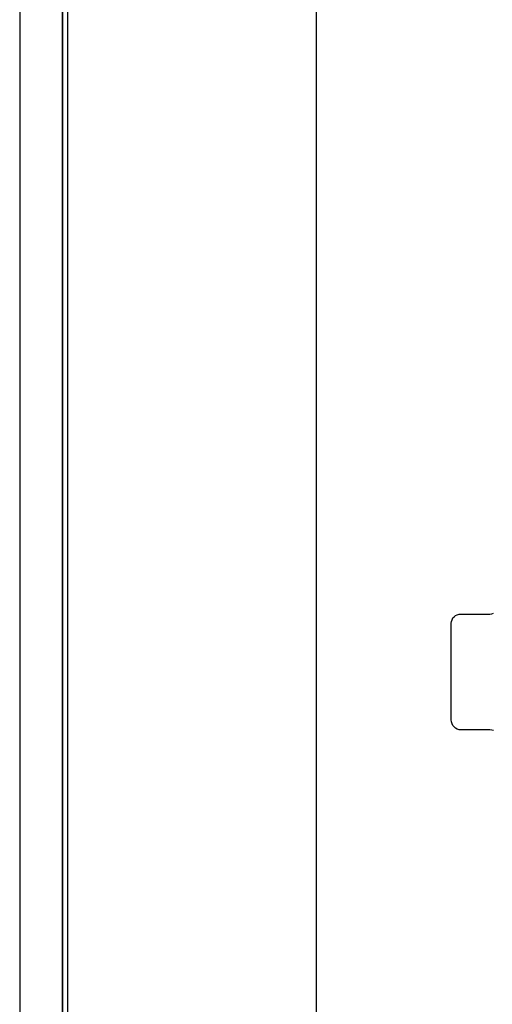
# Model space of a CAD drawing. Extents: x -543332 to -323966, y -9028 to 137422.
# Tile 122 of 250: x -445747 to -445256, y 25089 to 26109. Entities that reach past the tile are written whole.
import ezdxf

# ---------------------------------------------------------------- set-up
doc = ezdxf.new("R2010")
doc.units = 0
doc.header["$MEASUREMENT"] = 0
doc.layers.get('0').update_dxf_attribs({"color": 8})
for name, color, linetype in [('30', 7, 'Continuous'), ('5', 7, 'Continuous'), ('50', 7, 'Continuous')]:
    doc.layers.add(name, color=color, linetype=linetype)

# ---------------------------------------------------------------- blocks, each defined once
blk = doc.blocks.new('*U1106')
at = {"layer": '5', "color": 7}
for points in [[(452.691009, -801.191648), (452.691009, -20.805704)], [(452.691009, -20.805704), (452.691009, -801.191648)]]:
    blk.add_lwpolyline(points, dxfattribs=at)
at = {"layer": '5', "color": 59}
blk.add_lwpolyline([(452.691009, -12.740183), (452.691009, -801.190946), (452.691009, -12.740183)], close=True, dxfattribs=at)
at = {"layer": '50', "color": 7}
for points in [[(448.234617, -20.558787), (448.234617, -801.133213)], [(453.20531, -20.552831), (453.20531, -801.136518)], [(478.978688, -84.554755), (478.978688, -397.907699)]]:
    blk.add_lwpolyline(points, dxfattribs=at)
blk = doc.blocks.new('*U1119')
at = {"layer": '30', "color": 7}
blk.add_lwpolyline([(497.385743, -357.561716), (497.206734, -357.516691), (497.005349, -357.494179), (494.006947, -357.494179), (493.805562, -357.471666), (493.626552, -357.404128), (493.447543, -357.314078), (493.313287, -357.179003), (493.17903, -357.021415), (493.089525, -356.863828), (493.022397, -356.661215), (493.000021, -356.458602), (493.000021, -346.440524), (493.022397, -346.260423), (493.089525, -346.080323), (493.17903, -345.900223), (493.313287, -345.765148), (493.447543, -345.652585), (493.626552, -345.562535), (493.805562, -345.51751), (494.006947, -345.494997), (497.005349, -345.494997), (497.206734, -345.472485), (497.385743, -345.404947)], dxfattribs=at)
blk.add_lwpolyline([(497.385743, -357.561716), (497.206734, -357.516691), (497.005349, -357.494179), (494.006947, -357.494179), (493.805562, -357.471666), (493.626552, -357.404128), (493.447543, -357.314078), (493.313287, -357.179003), (493.17903, -357.021415), (493.089525, -356.863828), (493.022397, -356.661215), (493.000021, -356.458602), (493.000021, -346.440524), (493.022397, -346.260423), (493.089525, -346.080323), (493.17903, -345.900223), (493.313287, -345.765148), (493.447543, -345.652585), (493.626552, -345.562535), (493.805562, -345.51751), (494.006947, -345.494997), (497.005349, -345.494997), (497.206734, -345.472485), (497.385743, -345.404947)], dxfattribs=at)

msp = doc.modelspace()

# ---------------------------------------------------------------- block references
at = {"xscale": 10, "yscale": 10, "zscale": 10}
for name in ['*U1106', '*U1119']:
    msp.add_blockref(name, (-450229.1, 28948), dxfattribs=at)

doc.saveas('drawing.dxf')
